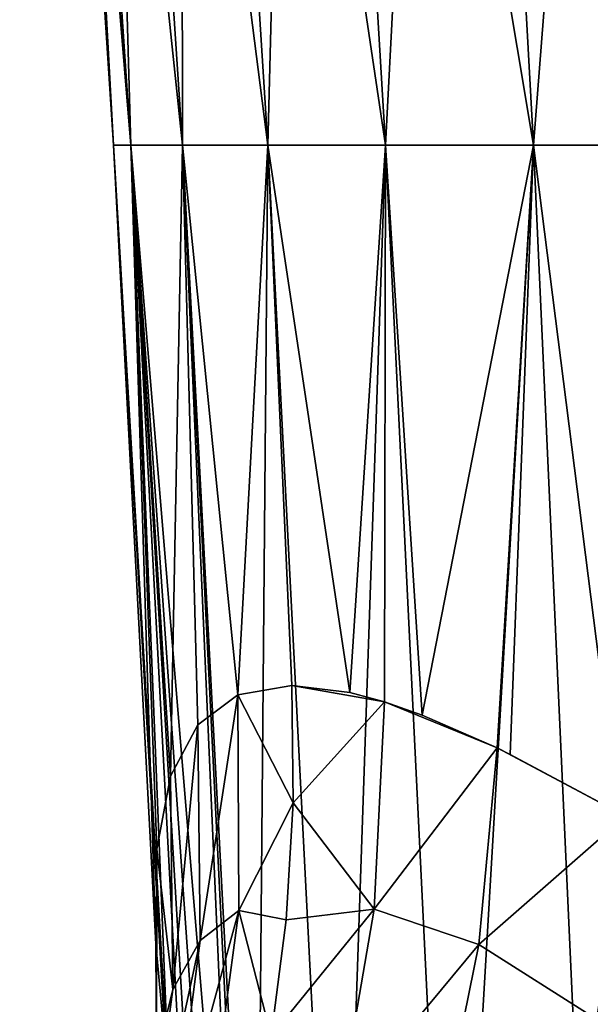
# Model space of a CAD drawing. Header units: metres. Extents: x 26 to 263, y -109 to 109.
# Tile 99 of 256: x 75.29 to 78.46, y -57.61 to -52.15. Entities that reach past the tile are written whole.
import ezdxf

# ---------------------------------------------------------------- set-up
doc = ezdxf.new("R2010")
doc.units = ezdxf.units.M
doc.layers.add('solid_500750', color=7, linetype='CONTINUOUS')

msp = doc.modelspace()

# ---------------------------------------------------------------- linework, layer by layer
at = {"layer": 'solid_500750'}
for points in [[(75.909088, -52.848808, 1.527437), (75.29261, -45.221043), (75.459183, -47.441353)], [(75.392815, -45.221043, 1.592658), (75.29261, -45.221043), (75.909088, -52.848808, 1.527437)], [(75.392815, -45.221043, -1.592658), (75.909088, -52.848808, -1.527437), (75.812988, -52.848801)], [(75.392815, -45.221043, -1.592658), (75.691841, -45.221043, -3.160199), (75.909088, -52.848808, -1.527437)], [(75.459183, -47.441353), (75.392815, -45.221043, -1.592658), (75.812988, -52.848801)], [(75.392815, -45.221043, 1.592658), (75.909088, -52.848808, 1.527437), (76.195869, -52.848808, 3.030786)], [(75.691841, -45.221043, 3.160199), (75.392815, -45.221043, 1.592658), (76.195869, -52.848808, 3.030786)], [(75.691841, -45.221043, -3.160199), (76.195869, -52.848808, -3.030786), (75.909088, -52.848808, -1.527437)], [(75.691841, -45.221043, -3.160199), (76.184967, -45.221043, -4.677902), (76.195869, -52.848808, -3.030786)], [(75.691841, -45.221043, 3.160199), (76.195869, -52.848808, 3.030786), (76.668808, -52.848808, 4.486337)], [(76.184967, -45.221043, 4.677902), (75.691841, -45.221043, 3.160199), (76.668808, -52.848808, 4.486337)], [(76.184967, -45.221043, -4.677902), (76.668808, -52.848808, -4.486337), (76.195869, -52.848808, -3.030786)], [(76.184967, -45.221043, -4.677902), (76.864433, -45.221043, -6.121831), (76.668808, -52.848808, -4.486337)], [(76.184967, -45.221043, 4.677902), (76.668808, -52.848808, 4.486337), (77.320442, -52.848808, 5.871136)], [(76.864433, -45.221043, 6.121831), (76.184967, -45.221043, 4.677902), (77.320442, -52.848808, 5.871136)], [(76.864433, -45.221043, -6.121831), (77.320442, -52.848808, -5.871136), (76.668808, -52.848808, -4.486337)], [(76.864433, -45.221043, -6.121831), (77.719505, -45.221043, -7.469215), (77.320442, -52.848808, -5.871136)], [(76.864433, -45.221043, 6.121831), (77.320442, -52.848808, 5.871136), (78.140503, -52.848808, 7.163343)], [(77.719505, -45.221043, 7.469215), (76.864433, -45.221043, 6.121831), (78.140503, -52.848808, 7.163343)], [(77.719505, -45.221043, -7.469215), (78.140503, -52.848808, -7.163343), (77.320442, -52.848808, -5.871136)], [(77.719505, -45.221043, -7.469215), (78.73671, -45.221043, -8.698806), (78.140503, -52.848808, -7.163343)], [(77.719505, -45.221043, 7.469215), (78.140503, -52.848808, 7.163343), (79.116051, -52.848808, 8.342581)], [(78.73671, -45.221043, 8.698806), (77.719505, -45.221043, 7.469215), (79.116051, -52.848808, 8.342581)], [(78.73671, -45.221043, -8.698806), (79.116051, -52.848808, -8.342581), (78.140503, -52.848808, -7.163343)], [(75.909088, -52.848808, 1.527437), (75.459183, -47.441353), (75.812988, -52.848801)], [(75.812988, -52.848801), (75.909088, -52.848808, -1.527437), (76.047882, -57.272789)], [(76.104919, -57.894493, 0.816108), (75.812988, -52.848801), (76.047882, -57.272789)], [(76.104919, -57.894493, 0.816108), (76.117142, -57.987827, 0.924395), (75.812988, -52.848801)], [(75.909088, -52.848808, 1.527437), (75.812988, -52.848801), (76.117142, -57.987827, 0.924395)], [(75.909088, -52.848808, -1.527437), (76.053413, -56.747925, -0.85889), (76.047882, -57.272789)], [(75.909088, -52.848808, -1.527437), (76.1297, -56.343082, -1.741773), (76.053413, -56.747925, -0.85889)], [(75.909088, -52.848808, -1.527437), (76.195869, -52.848808, -3.030786), (76.1297, -56.343082, -1.741773)], [(75.909088, -52.848808, 1.527437), (76.37262, -59.440647, 2.311527), (76.51577, -60.118633, 2.826478)], [(76.195869, -52.848808, 3.030786), (75.909088, -52.848808, 1.527437), (76.51577, -60.118633, 2.826478)], [(75.909088, -52.848808, 1.527437), (76.272507, -58.930649, 1.876883), (76.37262, -59.440647, 2.311527)], [(75.909088, -52.848808, 1.527437), (76.215546, -58.616791, 1.58433), (76.272507, -58.930649, 1.876883)], [(75.909088, -52.848808, 1.527437), (76.117142, -57.987827, 0.924395), (76.215546, -58.616791, 1.58433)], [(76.195869, -52.848808, -3.030786), (76.280357, -56.058052, -2.632796), (76.1297, -56.343082, -1.741773)], [(76.195869, -52.848808, -3.030786), (76.501823, -55.892681, -3.503633), (76.280357, -56.058052, -2.632796)], [(76.195869, -52.848808, -3.030786), (76.668808, -52.848808, -4.486337), (76.501823, -55.892681, -3.503633)], [(76.195869, -52.848808, 3.030786), (76.570175, -60.367863, 2.999882), (76.601257, -60.508316, 3.094702)], [(76.668808, -52.848808, 4.486337), (76.195869, -52.848808, 3.030786), (76.601257, -60.508316, 3.094702)], [(76.195869, -52.848808, 3.030786), (76.51577, -60.118633, 2.826478), (76.570175, -60.367863, 2.999882)], [(76.668808, -52.848808, -4.486337), (76.800583, -55.840805, -4.37267), (76.501823, -55.892681, -3.503633)], [(76.668808, -52.848808, 4.486337), (76.601257, -60.508316, 3.094702), (77.059425, -60.485119, 4.453553)], [(76.668808, -52.848808, -4.486337), (77.123657, -55.880077, -5.119009), (76.800583, -55.840805, -4.37267)], [(76.668808, -52.848808, -4.486337), (77.320442, -52.848808, -5.871136), (77.123657, -55.880077, -5.119009)], [(77.320442, -52.848808, 5.871136), (76.668808, -52.848808, 4.486337), (77.059425, -60.485119, 4.453553)], [(77.320442, -52.848808, 5.871136), (77.059425, -60.485119, 4.453553), (77.694458, -60.485119, 5.772866)], [(77.320442, -52.848808, -5.871136), (77.31427, -55.931751, -5.500076), (77.123657, -55.880077, -5.119009)], [(77.320442, -52.848808, -5.871136), (77.523239, -56.005016, -5.880793), (77.31427, -55.931751, -5.500076)], [(77.320442, -52.848808, -5.871136), (78.140503, -52.848808, -7.163343), (77.523239, -56.005016, -5.880793)], [(78.140503, -52.848808, 7.163343), (77.320442, -52.848808, 5.871136), (77.694458, -60.485119, 5.772866)], [(78.140503, -52.848808, -7.163343), (77.939278, -56.186852, -6.550385), (77.523239, -56.005016, -5.880793)], [(78.140503, -52.848808, 7.163343), (77.694458, -60.485119, 5.772866), (78.487823, -60.485119, 7.00348)], [(78.140503, -52.848808, -7.163343), (78.012482, -56.222569, -6.658227), (77.939278, -56.186852, -6.550385)], [(78.140503, -52.848808, -7.163343), (78.609917, -56.542038, -7.451667), (78.012482, -56.222569, -6.658227)], [(78.140503, -52.848808, -7.163343), (79.116051, -52.848808, -8.342581), (78.609917, -56.542038, -7.451667)], [(79.116051, -52.848808, 8.342581), (78.140503, -52.848808, 7.163343), (78.487823, -60.485119, 7.00348)], [(76.808311, -56.490322, -4.369214), (76.501823, -55.892681, -3.503633), (76.800583, -55.840805, -4.37267)], [(77.31427, -55.931751, -5.500076), (76.800583, -55.840805, -4.37267), (77.123657, -55.880077, -5.119009)], [(76.808311, -56.490322, -4.369214), (76.800583, -55.840805, -4.37267), (77.31427, -55.931751, -5.500076)], [(76.292999, -57.253639, -2.802551), (76.280357, -56.058052, -2.632796), (76.501823, -55.892681, -3.503633)], [(76.506874, -57.087143, -3.599162), (76.292999, -57.253639, -2.802551), (76.501823, -55.892681, -3.503633)], [(76.506874, -57.087143, -3.599162), (76.501823, -55.892681, -3.503633), (76.808311, -56.490322, -4.369214)], [(77.257568, -57.079735, -5.430951), (76.808311, -56.490322, -4.369214), (77.31427, -55.931751, -5.500076)], [(77.257568, -57.079735, -5.430951), (77.31427, -55.931751, -5.500076), (77.939278, -56.186852, -6.550385)], [(77.939278, -56.186852, -6.550385), (77.31427, -55.931751, -5.500076), (77.523239, -56.005016, -5.880793)], [(76.141068, -57.523563, -2.001948), (76.1297, -56.343082, -1.741773), (76.280357, -56.058052, -2.632796)], [(76.292999, -57.253639, -2.802551), (76.141068, -57.523563, -2.001948), (76.280357, -56.058052, -2.632796)], [(77.838127, -57.27528, -6.424415), (77.257568, -57.079735, -5.430951), (77.939278, -56.186852, -6.550385)], [(77.838127, -57.27528, -6.424415), (77.939278, -56.186852, -6.550385), (78.650444, -56.565166, -7.500635)], [(78.609917, -56.542038, -7.451667), (77.939278, -56.186852, -6.550385), (78.012482, -56.222569, -6.658227)], [(78.650444, -56.565166, -7.500635), (77.939278, -56.186852, -6.550385), (78.609917, -56.542038, -7.451667)], [(76.141068, -57.523563, -2.001948), (76.053413, -56.747925, -0.85889), (76.1297, -56.343082, -1.741773)], [(76.506874, -57.087143, -3.599162), (76.808311, -56.490322, -4.369214), (76.770317, -57.138634, -4.383617)], [(77.257568, -57.079735, -5.430951), (76.770317, -57.138634, -4.383617), (76.808311, -56.490322, -4.369214)], [(78.490135, -57.688755, -7.334614), (77.838127, -57.27528, -6.424415), (78.650444, -56.565166, -7.500635)], [(76.050407, -57.896801, -1.207758), (76.047882, -57.272789), (76.053413, -56.747925, -0.85889)], [(76.141068, -57.523563, -2.001948), (76.050407, -57.896801, -1.207758), (76.053413, -56.747925, -0.85889)], [(77.257568, -57.079735, -5.430951), (76.687057, -57.782055, -4.415693), (76.770317, -57.138634, -4.383617)], [(77.257568, -57.079735, -5.430951), (77.063591, -58.206612, -5.425415), (76.687057, -57.782055, -4.415693)], [(77.838127, -57.27528, -6.424415), (77.063591, -58.206612, -5.425415), (77.257568, -57.079735, -5.430951)], [(76.506874, -57.087143, -3.599162), (76.140778, -58.434143, -3.005945), (76.292999, -57.253639, -2.802551)], [(76.506874, -57.087143, -3.599162), (76.349564, -58.267811, -3.729619), (76.140778, -58.434143, -3.005945)], [(76.506874, -57.087143, -3.599162), (76.687057, -57.782055, -4.415693), (76.349564, -58.267811, -3.729619)], [(76.506874, -57.087143, -3.599162), (76.770317, -57.138634, -4.383617), (76.687057, -57.782055, -4.415693)], [(76.292999, -57.253639, -2.802551), (75.985054, -58.688026, -2.281531), (76.141068, -57.523563, -2.001948)], [(76.292999, -57.253639, -2.802551), (76.140778, -58.434143, -3.005945), (75.985054, -58.688026, -2.281531)], [(76.051704, -57.878559, -0.237305), (76.104919, -57.894493, 0.816108), (76.047882, -57.272789)], [(76.050407, -57.896801, -1.207758), (76.051704, -57.878559, -0.237305), (76.047882, -57.272789)], [(77.838127, -57.27528, -6.424415), (77.619804, -58.348461, -6.372244), (77.063591, -58.206612, -5.425415)], [(78.490135, -57.688755, -7.334614), (77.619804, -58.348461, -6.372244), (77.838127, -57.27528, -6.424415)], [(76.141068, -57.523563, -2.001948), (75.985054, -58.688026, -2.281531), (76.050407, -57.896801, -1.207758)]]:
    msp.add_3dface(points, dxfattribs=at)

doc.saveas('drawing.dxf')
